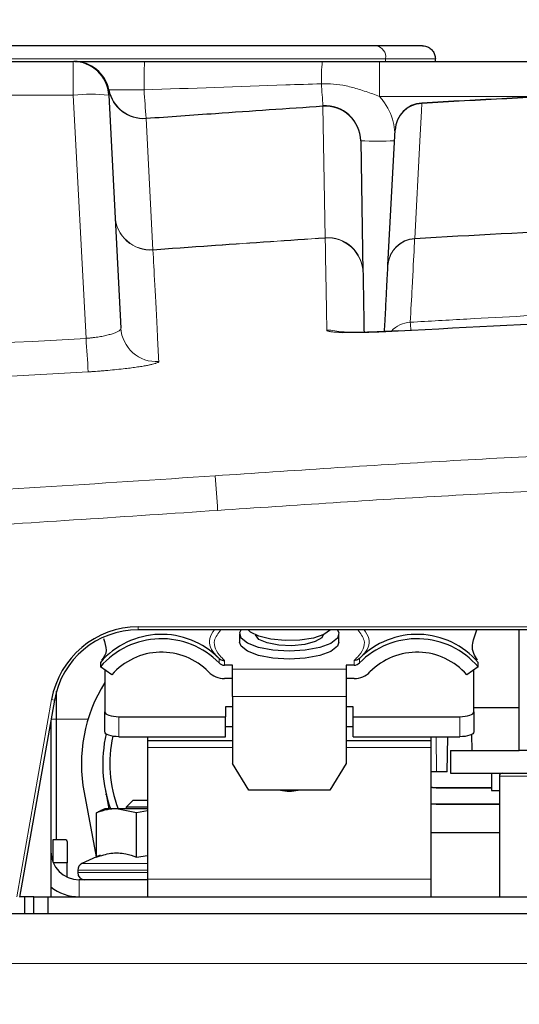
# Paper-space layout 'Blatt5' of a CAD drawing. Header units: millimetres. Extents: x 5 to 418, y 2 to 292.
# Tile 17 of 29: x 225 to 242, y 221 to 256. Entities that reach past the tile are written whole.
import ezdxf

# ---------------------------------------------------------------- set-up
doc = ezdxf.new("R2010")
doc.units = ezdxf.units.MM
doc.layers.add('SLD-0', color=7, linetype='Continuous')
doc.styles.add('SLDTEXTSTYLE0', font='TXT', dxfattribs={"width": 0.605})
doc.dimstyles.new('SLDDIMSTYLE6', dxfattribs={"dimtxt": 3.5, "dimasz": 3.302, "dimexe": 0, "dimexo": 0.0625, "dimgap": 0.875, "dimtad": 1, "dimlfac": 2, "dimrnd": 1e-09, "dimzin": 12, "dimdsep": 46, "dimtxsty": 'SLDTEXTSTYLE0', "dimsah": 1, "dimcen": 0.09, "dimadec": 0, "dimazin": 3, "dimtfac": 1, "dimtofl": 0, "dimtmove": 0, "dimatfit": 3, "dimfxl": 1, "dimfrac": 2, "dimtolj": 1, "dimtzin": 12, "dimarcsym": 0})

# ---------------------------------------------------------------- blocks, each defined once
blk = doc.blocks.new('_D_36')
at = {"layer": 'SLD-0', "color": 7}
for p, q in [((127.43, 162.557), (127.43, 266.477)), ((323.43, 162.557), (323.43, 266.477)), ((127.43, 265.477), (323.43, 265.477))]:
    blk.add_line(p, q, dxfattribs=at)
for points in [[(127.43, 265.477), (130.732, 264.969), (130.732, 265.985)], [(323.43, 265.477), (320.128, 265.985), (320.128, 264.969)]]:
    blk.add_solid(points, dxfattribs=at)
at = {"layer": 'SLD-0', "color": 7, "insert": (221.42, 269.989), "char_height": 3.5, "attachment_point": 1, "style": 'SLDTEXTSTYLE0'}
blk.add_mtext('392', dxfattribs=at)

psp = doc.layouts.new('Blatt5')

# ---------------------------------------------------------------- linework, layer by layer
at = {"color": 7, "linetype": 'Continuous', "lineweight": 25}
for p, q in [((237.1044, 255.057), (220.1485, 255.057)), ((238.723, 255.057), (237.1044, 255.057)), ((146.9384, 254.507), (226.4215, 254.507)), ((226.4759, 254.507), (228.9301, 254.507)), ((237.2103, 254.507), (251.4463, 254.507)), ((239.1735, 254.507), (239.1735, 254.607)), ((227.6698, 253.3225), (228.0994, 245.1252)), ((237.5054, 247.3412), (237.7547, 252.0976)), ((236.5442, 251.7165), (236.625, 247.0891)), ((290.1494, 234.507), (228.7105, 234.507)), ((232.2799, 234.3544), (232.2799, 234.0725)), ((235.7799, 234.0725), (235.7799, 234.3544)), ((242.1299, 230.257), (242.1299, 234.507)), ((227.3799, 233.3589), (227.3799, 233.2033)), ((231.5594, 233.4934), (231.5548, 233.4981)), ((232.0299, 233.2602), (231.745, 233.2602)), ((232.0299, 233.1149), (232.0299, 233.2602)), ((236.3149, 233.2602), (236.0299, 233.2602)), ((236.0299, 233.2602), (236.0299, 233.1149)), ((236.5051, 233.4981), (236.5005, 233.4934)), ((236.5675, 233.5629), (236.5051, 233.4981)), ((240.6799, 233.2033), (240.6799, 233.3589)), ((227.7808, 232.9222), (227.3799, 233.2033)), ((227.5299, 233.0981), (227.5299, 231.6175)), ((232.0299, 232.1536), (232.0299, 233.1149)), ((236.0299, 233.1149), (236.0299, 232.1536)), ((240.6799, 233.2033), (240.2791, 232.9222)), ((240.5299, 231.6175), (240.5299, 233.0981)), ((232.0299, 232.7904), (231.745, 232.7904)), ((236.3149, 232.7904), (236.0299, 232.7904)), ((225.8299, 231.357), (225.8299, 232.3451)), ((225.7561, 232.028), (224.5327, 225.0897)), ((232.0299, 232.1536), (232.0299, 229.8043)), ((236.0299, 232.1536), (236.0299, 229.8043)), ((227.5299, 230.9127), (227.5299, 231.6175)), ((232.0299, 231.7885), (231.7799, 231.7885)), ((231.7799, 231.7885), (231.7799, 231.4465)), ((236.2799, 231.7885), (236.0299, 231.7885)), ((236.2799, 231.4465), (236.2799, 231.7885)), ((242.1299, 231.757), (240.5299, 231.757)), ((240.5299, 231.6175), (240.5299, 230.9127)), ((225.6299, 231.3126), (225.6299, 225.107)), ((225.8299, 227.107), (225.8299, 231.357)), ((228.0299, 231.4465), (231.7799, 231.4465)), ((231.7799, 230.7417), (231.7799, 231.4465)), ((236.2799, 231.4465), (240.0299, 231.4465)), ((236.2799, 230.7417), (236.2799, 231.4465)), ((232.0299, 231.0838), (231.7799, 231.0838)), ((236.2799, 231.0838), (236.0299, 231.0838)), ((240.4452, 230.8175), (240.4549, 230.257)), ((228.0299, 230.7417), (231.7799, 230.7417)), ((229.0299, 230.7417), (229.0299, 230.607)), ((229.0299, 230.607), (232.0299, 230.607)), ((229.0299, 230.607), (229.0299, 230.357)), ((236.0299, 230.607), (239.0299, 230.607)), ((236.2799, 230.7417), (240.0299, 230.7417)), ((239.0299, 230.607), (239.0299, 230.7417)), ((239.0299, 230.357), (239.0299, 230.607)), ((239.5918, 229.507), (239.6134, 230.7417)), ((229.0299, 230.357), (229.0299, 225.732)), ((239.0299, 225.732), (239.0299, 230.357)), ((239.7049, 230.257), (242.1299, 230.257)), ((239.7049, 230.257), (239.7049, 229.457)), ((250.8799, 230.257), (242.1299, 230.257)), ((232.6073, 228.8646), (232.0299, 229.8043)), ((236.0299, 229.8043), (235.4526, 228.8646)), ((239.218, 229.507), (239.0299, 229.507)), ((239.5918, 229.507), (239.218, 229.507)), ((239.7049, 229.457), (293.5571, 229.457)), ((241.1549, 229.457), (241.1549, 228.8445)), ((241.4274, 229.357), (241.4274, 225.107)), ((226.8031, 228.773), (227.2314, 226.5108)), ((227.54, 228.9125), (227.6736, 228.207)), ((235.4526, 228.8646), (232.6073, 228.8646)), ((239.2049, 228.957), (241.1549, 228.957)), ((239.2049, 228.9448), (241.1549, 228.9448)), ((241.1549, 228.8445), (241.4274, 228.8445)), ((227.5799, 228.7018), (227.5799, 228.7233)), ((228.5299, 228.507), (228.2799, 228.257)), ((228.5299, 228.507), (229.0299, 228.507)), ((239.2049, 228.3692), (239.0299, 228.3817)), ((227.2409, 226.5057), (227.2409, 228.0628)), ((227.5299, 228.207), (227.367, 228.1311)), ((227.9457, 228.207), (227.5299, 228.207)), ((228.6506, 228.0628), (227.9457, 228.207)), ((229.0299, 228.207), (227.9457, 228.207)), ((228.2799, 228.257), (228.2799, 228.207)), ((229.0299, 228.257), (228.2799, 228.257)), ((229.0299, 228.1317), (228.6506, 228.0628)), ((228.6506, 226.5057), (228.6506, 228.0628)), ((239.2049, 228.357), (239.0299, 228.3693)), ((241.4274, 228.3692), (239.2049, 228.3692)), ((241.4274, 228.357), (239.2049, 228.357)), ((241.4274, 227.357), (239.0299, 227.357)), ((226.1549, 227.107), (225.7049, 227.107)), ((225.7049, 227.107), (225.7049, 226.3271)), ((226.2049, 227.057), (226.2049, 226.307)), ((226.2049, 226.307), (225.7134, 226.307)), ((226.2049, 225.8018), (226.2049, 226.307)), ((227.3667, 226.5739), (226.7243, 226.2743)), ((228.6506, 226.5057), (229.0299, 226.5667)), ((226.5799, 226.0478), (226.5799, 225.957)), ((229.0299, 225.707), (226.6299, 225.707)), ((229.0299, 225.732), (229.0299, 225.107)), ((239.0299, 225.107), (239.0299, 225.732)), ((225.0299, 225.107), (224.5357, 225.107)), ((224.7207, 224.507), (224.7207, 225.107)), ((224.7208, 224.507), (224.7208, 225.107)), ((225.0299, 224.507), (225.0299, 225.107)), ((225.0299, 225.107), (225.5299, 225.107)), ((225.5299, 225.107), (225.5299, 224.507)), ((225.5299, 225.107), (294.2299, 225.107)), ((306.1799, 224.507), (144.6799, 224.507))]:
    psp.add_line(p, q, dxfattribs=at)
at = {"color": 7, "linetype": 'Continuous', "lineweight": 18}
for p, q in [((220.4667, 254.607), (237.4226, 254.607)), ((226.4215, 253.3225), (226.4215, 254.507)), ((237.2103, 253.2788), (237.2103, 254.507)), ((237.4226, 254.507), (237.4226, 254.607)), ((237.4226, 254.607), (239.1735, 254.607)), ((227.6732, 253.4961), (227.6698, 253.3225)), ((227.6739, 253.5066), (227.6732, 253.4961)), ((228.9144, 253.5066), (227.6739, 253.5066)), ((226.4215, 253.3225), (146.9384, 253.3225)), ((226.8702, 244.7613), (226.4215, 253.3225)), ((243.1664, 253.2788), (237.2103, 253.2788)), ((238.6968, 253.0348), (238.6963, 253.0436)), ((235.2943, 248.3041), (235.2134, 252.9314)), ((228.9854, 252.4986), (228.9843, 252.5091)), ((228.9854, 252.4986), (229.2277, 247.8836)), ((235.2947, 248.2942), (235.2943, 248.3041)), ((238.4451, 248.2698), (238.4465, 248.2784)), ((228.7105, 234.6088), (290.1494, 234.6088)), ((228.7105, 234.6088), (228.7105, 234.507)), ((231.5594, 233.3377), (231.5594, 233.4934)), ((231.745, 233.427), (231.745, 233.2602)), ((236.3149, 233.2602), (236.3149, 233.427)), ((236.5005, 233.4934), (236.5005, 233.3377)), ((232.0299, 233.1149), (236.0299, 233.1149)), ((224.4342, 225.1088), (225.6576, 232.0471)), ((236.0299, 232.1536), (232.0299, 232.1536)), ((225.6378, 231.357), (225.8299, 231.357)), ((225.8299, 231.357), (226.9421, 231.357)), ((228.0299, 231.4465), (228.0299, 230.7417)), ((240.0299, 230.7417), (240.0299, 231.4465)), ((239.1964, 230.7417), (239.218, 229.507)), ((229.0299, 230.357), (232.0299, 230.357)), ((236.0299, 230.357), (239.0299, 230.357)), ((241.4274, 229.357), (244.5549, 229.357)), ((239.2049, 228.9448), (239.2049, 228.957)), ((239.2049, 228.3692), (239.2049, 228.357)), ((229.0299, 226.0478), (226.5799, 226.0478)), ((226.5799, 225.957), (229.0299, 225.957)), ((226.7243, 226.2743), (229.0299, 226.2743)), ((226.6299, 225.707), (226.6299, 225.107)), ((229.0299, 225.732), (239.0299, 225.732)), ((144.6799, 222.757), (306.1799, 222.757))]:
    psp.add_line(p, q, dxfattribs=at)
at = {"color": 7, "linetype": 'Continuous', "lineweight": 18, "flags": 128}
psp.add_lwpolyline([(238.6968, 253.0348), (238.6828, 252.7684), (238.6267, 251.7026), (238.4465, 248.2784)], dxfattribs=at)
at = {"color": 7, "linetype": 'Continuous', "lineweight": 25, "flags": 128}
for points in [[(235.7221, 234.507), (235.7745, 234.4014), (235.7246, 234.2052), (235.4911, 234.025), (235.0992, 233.8806), (234.5915, 233.7875), (234.0229, 233.7559), (233.4551, 233.7891), (232.9495, 233.8836), (232.5611, 234.0291), (232.3318, 234.2098), (232.2865, 234.4062), (232.3378, 234.507)], [(235.4815, 234.507), (235.4754, 234.4993), (235.2512, 234.3385), (234.8797, 234.2136), (234.4057, 234.1397), (233.8863, 234.1257), (233.3843, 234.1732), (232.9602, 234.2767), (232.6651, 234.4235), (232.5784, 234.507)], [(235.2273, 234.3273), (235.1712, 234.2276), (234.9425, 234.0879), (234.5748, 233.9887), (234.1242, 233.9453), (233.6592, 233.9641), (233.2507, 234.0423), (232.9608, 234.168), (232.8336, 234.3222), (232.8326, 234.3273)], [(235.7799, 234.0725), (235.7246, 233.9232), (235.4911, 233.7431), (235.0992, 233.5987), (234.5915, 233.5056), (234.0229, 233.474), (233.4551, 233.5072), (232.9495, 233.6017), (232.5611, 233.7472), (232.3318, 233.9279), (232.2799, 234.0725)], [(227.5299, 231.6175), (227.5395, 231.5842), (227.568, 231.5521), (227.6142, 231.5225), (227.6764, 231.4966), (227.7521, 231.4753), (227.8386, 231.4595), (227.9324, 231.4498), (228.0299, 231.4465)], [(240.0299, 231.4465), (240.1275, 231.4498), (240.2213, 231.4595), (240.3077, 231.4753), (240.3835, 231.4966), (240.4457, 231.5225), (240.4919, 231.5521), (240.5203, 231.5842), (240.5299, 231.6175)], [(228.0299, 230.7417), (227.9324, 230.745), (227.8386, 230.7548), (227.7521, 230.7706), (227.6764, 230.7918), (227.6142, 230.8177), (227.568, 230.8473), (227.5395, 230.8794), (227.5299, 230.9127)], [(240.5299, 230.9127), (240.5203, 230.8794), (240.4919, 230.8473), (240.4457, 230.8177), (240.3835, 230.7918), (240.3077, 230.7706), (240.2213, 230.7548), (240.1275, 230.745), (240.0299, 230.7417)], [(239.0299, 228.981), (239.0781, 228.9695), (239.2049, 228.957)], [(239.0299, 228.9684), (239.0757, 228.9575), (239.2049, 228.9448)]]:
    psp.add_lwpolyline(points, dxfattribs=at)
at = {"color": 7, "linetype": 'Continuous', "lineweight": 18}
for centre, radius, start, end in [((237.0248, 254.6633), 0.4017, 351.95053, 78.57825), ((226.4464, 253.2572), 1.2498, 11.019, 89.9963), ((246.9618, 253.7248), 18.0487, 177.51586, 180.69253), ((241.7249, 253.8732), 6.5653, 174.4596, 181.30885), ((378.9673, 262.911), 144.0991, 183.655689, 183.966993), ((227.0456, 247.3406), 6.0143, 84.04331, 95.95669), ((228.8954, 253.7421), 1.2468, 191.3829, 274.1371), ((421.2929, 266.4756), 192.8152, 183.856687, 184.153825), ((267.2049, -246.143), 499.9912, 91.891572, 93.268618), ((238.7475, 252.0417), 0.9944, 92.92279, 176.77859), ((235.2779, 252.9367), 0.0648, 175.32241, 184.67759), ((235.2992, 251.6891), 1.2453, 1.25973, 93.94985), ((237.1538, 269.0356), 17.3299, 267.98406, 271.91647), ((229.1414, 249.1203), 1.2497, 183.01491, 273.96046), ((229.1364, 249.1252), 1.245, 183.24911, 274.20599), ((267.2049, -246.143), 495.257, 91.919054, 93.328904), ((235.3799, 247.0617), 1.2453, 1.25967, 93.9405), ((235.3758, 247.0471), 1.2497, 1.01563, 93.72014), ((238.5029, 247.2717), 0.9998, 93.31444, 176.99074), ((238.4983, 247.2853), 0.9944, 92.98217, 176.77889), ((229.1178, 247.8786), 0.11, 357.4114, 2.58078), ((229.3457, 245.1925), 1.2482, 183.08894, 274.01382), ((235.4323, 243.7978), 1.2527, 67.36872, 93.66106), ((238.3486, 244.3311), 1.0006, 93.32284, 136.41117), ((219.3406, 243.9377), 19.0011, 3.34349, 4.20227), ((329.411, 251.1617), 102.7404, 183.571628, 184.230123), ((-75.1298, 216.9021), 307.4108, 4.067471, 4.295067), ((225.4285, 230.6032), 1.462, 77.05217, 80.98445)]:
    psp.add_arc(centre, radius, start, end, dxfattribs=at)
at = {"color": 7, "linetype": 'Continuous', "lineweight": 25}
for centre, radius, start, end in [((226.4215, 253.257), 1.25, 3, 90), ((226.4491, 253.257), 1.25, 11.51692, 90), ((228.8988, 253.7562), 1.25, 191.51692, 273.92148), ((267.2049, -246.143), 500, 91.891508, 93.268618), ((238.7533, 252.0453), 1, 93.26862, 177), ((235.2944, 251.6946), 1.25, 1, 93.71537), ((267.2049, -246.143), 495.2486, 91.91836, 93.329121), ((228.7105, 231.5088), 3.1, 90, 170), ((228.7105, 231.507), 3, 90, 170), ((229.5316, 231.5024), 2.8418, 44.60778, 139.21205), ((238.5283, 231.5024), 2.8418, 40.78795, 135.39222), ((229.5315, 231.347), 2.8417, 44.4698, 139.21371), ((238.5283, 231.347), 2.8417, 40.78629, 135.5302), ((229.5311, 231.3957), 2.3224, 44.47521, 138.90909), ((238.5287, 231.3957), 2.3224, 41.09091, 135.52479), ((231.7435, 233.5175), 0.2573, 224.33439, 270.33505), ((236.3164, 233.5175), 0.2573, 269.66495, 315.66561), ((231.7405, 233.5623), 0.7719, 224.33439, 270.33505), ((236.3194, 233.5623), 0.7719, 269.66495, 315.66561), ((232.1335, 229.782), 5.425, 148.05739, 190.71929), ((232.1335, 229.782), 4.675, 166.9385, 199.68802), ((232.1335, 229.782), 4.425, 167.25887, 200.85059), ((241.5274, 229.357), 0.1, 90, 180), ((234.0299, 230.1129), 1.2868, 255.95005, 284.04995), ((226.1549, 227.057), 0.05, 0, 90), ((226.6299, 226.707), 1, 180, 270), ((226.8299, 226.0478), 0.25, 115, 180), ((226.8299, 225.957), 0.25, 180, 270), ((226.6299, 226.707), 1.6, 231.31781, 270)]:
    psp.add_arc(centre, radius, start, end, dxfattribs=at)
for points, knots in [([(238.723, 255.057), (238.7261, 255.057), (238.7595, 255.0568), (238.8432, 255.0464), (238.9669, 254.9957), (239.081, 254.8933), (239.1586, 254.7587), (239.1685, 254.6576), (239.1735, 254.607)], [0, 0, 0, 0, 0.0134637, 0.1420894, 0.3567824, 0.5712534, 0.785625, 1, 1, 1, 1]), ([(228.9301, 254.507), (230.5965, 254.507), (232.6834, 254.507), (234.77, 254.507), (235.1903, 254.507)], [0, 0, 0, 0, 0.798549, 1, 1, 1, 1]), ([(235.1903, 254.507), (235.2258, 254.507), (235.5816, 254.507), (236.2528, 254.507), (236.8912, 254.507), (237.2103, 254.507)], [0, 0, 0, 0, 0.0525765, 0.5263898, 1, 1, 1, 1]), ([(228.9843, 252.5091), (229.7996, 252.5669), (231.8758, 252.7143), (233.9523, 252.856), (235.2134, 252.942)], [0, 0, 0, 0, 0.3927121, 1, 1, 1, 1]), ([(237.3827, 244.9986), (237.389, 245.1188), (237.4125, 245.5671), (237.4447, 246.1818), (237.48, 246.8558), (237.4964, 247.1681), (237.5046, 247.3242)], [0, 0, 0, 0, 0.1087806, 0.4057842, 0.7028772, 1, 1, 1, 1]), ([(236.6253, 247.0693), (236.626, 247.0288), (236.6325, 246.6593), (236.6427, 246.0745), (236.6579, 245.2005), (236.6618, 244.9755)], [0, 0, 0, 0, 0.083598, 0.7641718, 1, 1, 1, 1]), ([(296.6512, 245.0197), (291.7571, 245.2672), (281.9648, 245.7625), (267.4778, 245.9454), (252.7681, 245.7688), (242.9755, 245.2768), (237.8587, 245.0197)], [0, 0, 0, 0, 0.2498914, 0.5000001, 0.7387425, 1, 1, 1, 1]), ([(237.8588, 245.0237), (237.6859, 245.014), (237.3116, 244.993), (236.7696, 244.9749), (236.2956, 244.969), (235.9646, 244.9742), (235.7812, 244.9863), (235.7606, 244.9891), (235.7528, 244.9901)], [0, 0, 0, 0, 0.17547721, 0.37973282, 0.58211908, 0.75844468, 0.90818763, 1, 1, 1, 1]), ([(240.6548, 233.4368), (240.5579, 233.5866), (240.3964, 233.8362), (240.566, 234.3154), (240.6337, 234.507)], [0, 0, 0, 0, 0.6002337, 1, 1, 1, 1]), ([(227.4838, 234.2041), (227.53, 234.0541), (227.6381, 233.7029), (227.495, 233.5299), (227.413, 233.4308)], [0, 0, 0, 0, 0.4273805, 1, 1, 1, 1]), ([(231.5594, 233.4934), (231.5805, 233.4767), (231.6226, 233.4432), (231.6895, 233.4273), (231.7305, 233.4262), (231.7437, 233.427), (231.745, 233.427)], [0, 0, 0, 0, 0.4046631, 0.8091656, 0.9818463, 1, 1, 1, 1]), ([(236.5005, 233.4934), (236.4794, 233.4767), (236.4374, 233.4433), (236.3706, 233.4273), (236.3295, 233.4262), (236.3162, 233.427), (236.3149, 233.427)], [0, 0, 0, 0, 0.4039797, 0.8077998, 0.9818466, 1, 1, 1, 1]), ([(227.9457, 228.207), (227.8361, 228.2008), (227.5986, 228.1873), (227.3661, 228.1063), (227.2409, 228.0628)], [0, 0, 0, 0, 0.46174799, 1, 1, 1, 1]), ([(227.2409, 228.0628), (227.2575, 228.0726), (227.2906, 228.0924), (227.3309, 228.1139), (227.3546, 228.125), (227.3616, 228.1282)], [0, 0, 0, 0, 0.4136137, 0.8273977, 1, 1, 1, 1]), ([(227.2409, 226.5057), (227.4087, 226.5599), (227.7492, 226.6698), (228.2281, 226.6481), (228.5255, 226.5479), (228.6506, 226.5057)], [0, 0, 0, 0, 0.3599139, 0.7307264, 1, 1, 1, 1])]:
    psp.add_open_spline(points, degree=3, knots=knots, dxfattribs=at)
at = {"color": 7, "linetype": 'Continuous', "lineweight": 18}
for points, knots in [([(235.1613, 253.7232), (234.7416, 253.7094), (232.6592, 253.641), (230.5769, 253.5663), (228.9144, 253.5066)], [0, 0, 0, 0, 0.2015842, 1, 1, 1, 1]), ([(237.2103, 253.2788), (237.1298, 253.3073), (236.8907, 253.3916), (236.5014, 253.5292), (236.0407, 253.653), (235.5941, 253.7244), (235.303, 253.7236), (235.1613, 253.7232)], [0, 0, 0, 0, 0.1212311, 0.359951, 0.5872186, 0.7991324, 1, 1, 1, 1]), ([(237.7499, 252.0048), (237.7357, 252.1305), (237.6902, 252.5352), (237.4608, 252.9639), (237.2486, 253.2307), (237.2103, 253.2788)], [0, 0, 0, 0, 0.2698237, 0.8682211, 1, 1, 1, 1]), ([(235.2134, 252.9314), (233.9523, 252.8454), (231.8761, 252.7037), (229.8003, 252.5564), (228.9854, 252.4986)], [0, 0, 0, 0, 0.6073957, 1, 1, 1, 1]), ([(229.2277, 247.8836), (229.9617, 247.9357), (231.9837, 248.0793), (234.0061, 248.2166), (235.2943, 248.3041)], [0, 0, 0, 0, 0.3630015, 1, 1, 1, 1]), ([(235.2947, 248.2942), (234.0063, 248.2067), (231.9838, 248.0694), (229.9617, 247.9258), (229.2277, 247.8736)], [0, 0, 0, 0, 0.6370193, 1, 1, 1, 1]), ([(235.3523, 245.048), (235.341, 245.6862), (235.3179, 246.991), (235.302, 247.8854), (235.2954, 248.2539), (235.2947, 248.2942)], [0, 0, 0, 0, 0.4602117, 0.9409488, 1, 1, 1, 1]), ([(238.4451, 248.2698), (238.4442, 248.2512), (238.4393, 248.1583), (238.4161, 247.7165), (238.3708, 246.8546), (238.3129, 245.753), (238.2906, 245.33)], [0, 0, 0, 0, 0.0322876, 0.1614382, 0.6780666, 1, 1, 1, 1]), ([(229.2277, 247.8736), (229.2472, 247.5009), (229.2862, 246.754), (229.3625, 245.2944), (229.4175, 244.2454), (229.4331, 243.9474)], [0, 0, 0, 0, 0.4162214, 0.8341019, 1, 1, 1, 1]), ([(238.2906, 245.33), (238.9562, 245.3685), (242.284, 245.5607), (248.2781, 245.8387), (256.2756, 246.0831), (264.279, 246.1957), (272.2868, 246.1788), (280.2651, 246.029), (288.211, 245.76), (293.4829, 245.4734), (296.1192, 245.33)], [0, 0, 0, 0, 0.0345653, 0.1728308, 0.3110963, 0.4493987, 0.587812, 0.7262622, 0.8631132, 1, 1, 1, 1]), ([(228.0994, 245.1252), (228.0969, 245.1103), (228.0932, 245.0878), (228.0643, 245.0562), (228.0248, 245.0243), (227.9678, 244.9921), (227.8951, 244.9604), (227.8124, 244.9294), (227.7153, 244.8995), (227.6062, 244.8716), (227.4903, 244.8453), (227.3645, 244.8216), (227.2322, 244.801), (227.1215, 244.7861), (227.0005, 244.7723), (226.9138, 244.765), (226.8702, 244.7613)], [0, 0, 0, 0, 0.1083796, 0.1639154, 0.219839, 0.3278499, 0.3832182, 0.4389852, 0.5458465, 0.6006802, 0.6559279, 0.7610056, 0.8149781, 0.869373, 0.934307, 1, 1, 1, 1]), ([(235.3523, 245.048), (235.3531, 245.0447), (235.3556, 245.0348), (235.3775, 245.0227), (235.4175, 245.0107), (235.4775, 244.9984), (235.5802, 244.9859), (235.7242, 244.9759), (235.8855, 244.9693), (236.0712, 244.9655), (236.2548, 244.9648), (236.4406, 244.9661), (236.6184, 244.9688), (236.8273, 244.9738), (237.0118, 244.9797), (237.2127, 244.9872), (237.4177, 244.9961), (237.6453, 245.0074), (237.7873, 245.0156), (237.8587, 245.0197)], [0, 0, 0, 0, 0.0353924, 0.106537, 0.14232, 0.1918836, 0.282004, 0.3564167, 0.419288, 0.4962079, 0.5706707, 0.6069837, 0.6735081, 0.7308117, 0.7853048, 0.8249291, 0.891502, 0.9454955, 1, 1, 1, 1]), ([(146.4975, 244.911), (153.2019, 244.5152), (166.618, 243.7232), (186.7405, 243.4007), (206.838, 243.6528), (220.1903, 244.3917), (226.8702, 244.7613)], [0, 0, 0, 0, 0.2504819, 0.5012443, 0.750484, 1, 1, 1, 1]), ([(226.9505, 243.5833), (220.2644, 243.2139), (206.8848, 242.4747), (189.3349, 242.2457), (173.8349, 242.4304), (160.3894, 242.8688), (151.1031, 243.4429), (146.4588, 243.7301)], [0, 0, 0, 0, 0.2493797, 0.4990358, 0.6534909, 0.8266992, 1, 1, 1, 1]), ([(226.9505, 243.5833), (226.9938, 243.5861), (227.1239, 243.5948), (227.2969, 243.6076), (227.4817, 243.6224), (227.6902, 243.6403), (227.9558, 243.6656), (228.2359, 243.6961), (228.4798, 243.7259), (228.6932, 243.7552), (228.8514, 243.7798), (228.9882, 243.8034), (229.1012, 243.825), (229.2109, 243.8494), (229.2846, 243.869), (229.3464, 243.8884), (229.3941, 243.9076), (229.4279, 243.9287), (229.4314, 243.9412), (229.4331, 243.9474)], [0, 0, 0, 0, 0.0330115, 0.0992869, 0.1325748, 0.1766243, 0.2634635, 0.3480891, 0.4182603, 0.4906213, 0.5651626, 0.5986672, 0.6638092, 0.7247739, 0.7826566, 0.8155929, 0.8800711, 0.9412883, 1, 1, 1, 1]), ([(231.4177, 239.925), (234.1314, 240.1075), (239.5597, 240.4726), (247.7146, 240.8514), (255.8776, 241.1065), (263.4333, 241.2162), (270.3772, 241.2174), (277.6017, 241.1247), (285.7203, 240.9062), (291.7235, 240.6066), (294.7257, 240.4568)], [0, 0, 0, 0, 0.128796, 0.2576263, 0.3865601, 0.5155285, 0.6154427, 0.715373, 0.8576633, 1, 1, 1, 1]), ([(156.2001, 239.1803), (159.278, 239.0336), (165.4346, 238.7401), (174.679, 238.4779), (183.9296, 238.3463), (192.3653, 238.3574), (199.9825, 238.4669), (208.6238, 238.6904), (219.1072, 239.1114), (227.3136, 239.6538), (231.4177, 239.925)], [0, 0, 0, 0, 0.1228143, 0.245657, 0.3685852, 0.491542, 0.5818703, 0.6722099, 0.8360712, 1, 1, 1, 1]), ([(294.6574, 239.2376), (292.1108, 239.3667), (287.0169, 239.6248), (279.3677, 239.8632), (271.7131, 239.9925), (263.8946, 240.0017), (255.9154, 239.8859), (247.7762, 239.6318), (239.6379, 239.2539), (234.2174, 238.8894), (231.5067, 238.7071)], [0, 0, 0, 0, 0.1210462, 0.2421211, 0.3632819, 0.4844713, 0.6132672, 0.7420976, 0.8710315, 1, 1, 1, 1]), ([(231.5067, 238.7071), (228.3201, 238.4924), (221.9461, 238.0628), (212.3709, 237.6092), (202.7865, 237.2955), (193.3051, 237.1376), (183.931, 237.1252), (174.6651, 237.2568), (165.3982, 237.5194), (159.2234, 237.8138), (156.1356, 237.961)], [0, 0, 0, 0, 0.1270359, 0.2541032, 0.3812652, 0.5084587, 0.6312728, 0.7541154, 0.8770434, 1, 1, 1, 1]), ([(231.5548, 233.4981), (231.5209, 233.5324), (231.3053, 233.7506), (231.1161, 234.0909), (231.3234, 234.4029), (231.3926, 234.507)], [0, 0, 0, 0, 0.1103319, 0.7030051, 1, 1, 1, 1]), ([(231.6202, 234.507), (231.5241, 234.3823), (231.2798, 234.0651), (231.4811, 233.6906), (231.7065, 233.4655), (231.745, 233.427)], [0, 0, 0, 0, 0.349547, 0.8888975, 1, 1, 1, 1]), ([(236.3149, 233.427), (236.3534, 233.4655), (236.5788, 233.6906), (236.7801, 234.0651), (236.5357, 234.3823), (236.4397, 234.507)], [0, 0, 0, 0, 0.1111025, 0.650453, 1, 1, 1, 1]), ([(236.6672, 234.507), (236.7362, 234.4029), (236.943, 234.0912), (236.7721, 233.7731), (236.58, 233.5757), (236.5675, 233.5629)], [0, 0, 0, 0, 0.3190729, 0.95580413, 1, 1, 1, 1])]:
    psp.add_open_spline(points, degree=3, knots=knots, dxfattribs=at)

# ---------------------------------------------------------------- dimensions: what is measured, and where the dimension line sits
at = {"layer": 'SLD-0', "color": 7}
dim = psp.add_linear_dim(base=(323.4299, 265.4774), p1=(127.4299, 162.557), p2=(323.4299, 162.557), dimstyle='SLDDIMSTYLE6', dxfattribs=at)
dim.commit()
dim.dimension.update_dxf_attribs({"geometry": '_D_36', "text_midpoint": (225.4299, 265.4774), "dimtype": 160})

doc.saveas('drawing.dxf')
